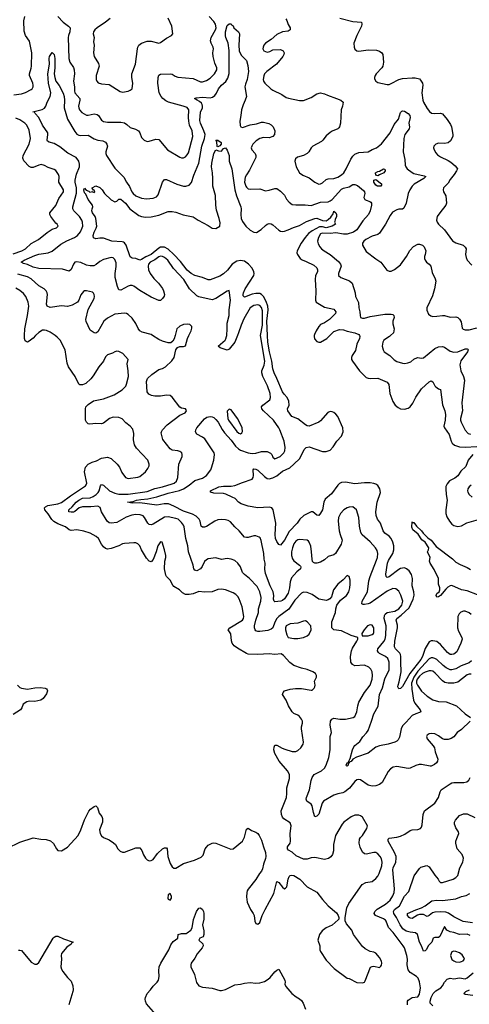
# Model space of a CAD drawing. Header units: inches. Extents: x 2134017 to 2292458, y 756222 to 916513.
# Tile 217 of 256: x 2181969 to 2186692, y 882977 to 893317. Entities that reach past the tile are written whole.
import ezdxf

# ---------------------------------------------------------------- set-up
doc = ezdxf.new("R2010")
doc.units = ezdxf.units.IN
doc.header["$MEASUREMENT"] = 0
doc.layers.add('C1888', color=7, linetype='Continuous')
doc.layers.add('C1889', color=7, linetype='Continuous')

msp = doc.modelspace()

# ---------------------------------------------------------------- linework, layer by layer
at = {"layer": 'C1888', "color": 5}
for points, elevation in [([(2181842, 884618), (2181970, 884679), (2182110, 884725), (2182190, 884711), (2182248, 884708), (2182293, 884693), (2182325, 884665), (2182355, 884610), (2182370, 884591), (2182410, 884587), (2182470, 884628), (2182584, 884750), (2182612, 884808), (2182650, 884914), (2182695, 885005), (2182713, 885027), (2182750, 885056), (2182770, 885061), (2182785, 885045), (2182804, 884984), (2182831, 884950), (2182839, 884930), (2182839, 884890), (2182807, 884810), (2182816, 884770), (2182830, 884746), (2182848, 884728), (2182910, 884704), (2182954, 884674), (2182974, 884654), (2182999, 884610), (2183024, 884584), (2183050, 884573), (2183070, 884575), (2183190, 884621), (2183230, 884619), (2183253, 884593), (2183270, 884546), (2183290, 884510), (2183310, 884494), (2183330, 884485), (2183350, 884488), (2183370, 884499), (2183418, 884562), (2183470, 884608), (2183490, 884619), (2183510, 884621), (2183519, 884610), (2183527, 884530), (2183550, 884456), (2183570, 884419), (2183590, 884408), (2183610, 884408), (2183690, 884454), (2183807, 884490), (2183877, 884523), (2183897, 884543), (2183918, 884610), (2183930, 884627), (2183950, 884647), (2183990, 884671), (2184010, 884673), (2184030, 884668), (2184187, 884607), (2184210, 884610), (2184310, 884690), (2184332, 884732), (2184350, 884818), (2184370, 884826), (2184403, 884803), (2184450, 884786), (2184470, 884770), (2184485, 884750), (2184510, 884701), (2184529, 884630), (2184551, 884570), (2184555, 884530), (2184552, 884508), (2184530, 884450), (2184521, 884399), (2184510, 884374), (2184487, 884350), (2184450, 884289), (2184370, 884187), (2184360, 884170), (2184355, 884150), (2184353, 884107), (2184360, 884050), (2184392, 883972), (2184422, 883930), (2184431, 883910), (2184439, 883850), (2184450, 883825), (2184470, 883818), (2184490, 883836), (2184516, 883910), (2184546, 883974), (2184640, 884140), (2184670, 884267), (2184690, 884256), (2184730, 884206), (2184750, 884191), (2184763, 884197), (2184774, 884210), (2184790, 884290), (2184801, 884319), (2184810, 884331), (2184826, 884334), (2184850, 884328), (2184911, 884290), (2184990, 884209), (2185090, 884155), (2185150, 884076), (2185208, 884010), (2185296, 883936), (2185316, 883910), (2185323, 883890), (2185321, 883870), (2185316, 883864), (2185250, 883807), (2185190, 883780), (2185148, 883750), (2185118, 883710), (2185102, 883650), (2185121, 883590), (2185122, 883550), (2185128, 883530), (2185190, 883442), (2185272, 883352), (2185410, 883251), (2185430, 883247), (2185510, 883205), (2185570, 883201), (2185590, 883211), (2185597, 883223), (2185654, 883366), (2185670, 883375), (2185690, 883377), (2185750, 883363), (2185764, 883376), (2185771, 883389), (2185773, 883410), (2185769, 883430), (2185749, 883470), (2185710, 883513), (2185690, 883526), (2185650, 883533), (2185598, 883558), (2185570, 883583), (2185475, 883710), (2185457, 883757), (2185403, 883823), (2185388, 883852), (2185388, 883888), (2185405, 883990), (2185426, 884034), (2185566, 884234), (2185604, 884256), (2185670, 884268), (2185710, 884297), (2185730, 884321), (2185746, 884350), (2185772, 884430), (2185775, 884470), (2185770, 884505), (2185757, 884530), (2185730, 884558), (2185710, 884570), (2185690, 884571), (2185610, 884554), (2185590, 884556), (2185570, 884574), (2185546, 884626), (2185536, 884670), (2185538, 884710), (2185550, 884730), (2185571, 884749), (2185617, 884823), (2185624, 884850), (2185570, 884941), (2185550, 884957), (2185530, 884965), (2185490, 884965), (2185450, 884946), (2185374, 884890), (2185356, 884870), (2185286, 884750), (2185266, 884654), (2185264, 884590), (2185254, 884550), (2185236, 884524), (2185213, 884507), (2185170, 884499), (2185070, 884520), (2185030, 884515), (2184990, 884502), (2184950, 884501), (2184875, 884535), (2184833, 884573), (2184794, 884594), (2184783, 884610), (2184783, 884630), (2184809, 884670), (2184815, 884690), (2184812, 884770), (2184822, 884850), (2184810, 884882), (2184745, 884925), (2184730, 884941), (2184718, 884970), (2184716, 885010), (2184771, 885150), (2184777, 885190), (2184777, 885250), (2184805, 885350), (2184804, 885390), (2184783, 885430), (2184694, 885530), (2184648, 885610), (2184639, 885650), (2184642, 885678), (2184650, 885697), (2184670, 885699), (2184726, 885666), (2184755, 885655), (2184830, 885632), (2184870, 885632), (2184890, 885641), (2184921, 885670), (2184946, 885710), (2184950, 885730), (2184928, 885870), (2184928, 885890), (2184939, 885930), (2184939, 885950), (2184931, 885970), (2184910, 886001), (2184890, 886014), (2184850, 886030), (2184832, 886050), (2184792, 886110), (2184769, 886170), (2184729, 886230), (2184737, 886250), (2184752, 886268), (2184812, 886288), (2184865, 886295), (2184930, 886295), (2185030, 886275), (2185043, 886277), (2185063, 886297), (2185069, 886310), (2185073, 886330), (2185066, 886370), (2185087, 886413), (2185087, 886430), (2185076, 886450), (2185050, 886468), (2184990, 886494), (2184930, 886506), (2184850, 886535), (2184807, 886567), (2184740, 886640), (2184717, 886657), (2184650, 886649), (2184590, 886658), (2184470, 886651), (2184370, 886653), (2184350, 886661), (2184257, 886717), (2184223, 886743), (2184201, 886770), (2184194, 886794), (2184186, 886866), (2184159, 886910), (2184175, 886930), (2184310, 887010), (2184321, 887030), (2184325, 887050), (2184305, 887150), (2184274, 887234), (2184260, 887260), (2184240, 887280), (2184210, 887298), (2184130, 887330), (2184090, 887337), (2184050, 887333), (2183990, 887309), (2183910, 887306), (2183850, 887311), (2183790, 887287), (2183750, 887280), (2183710, 887282), (2183679, 887299), (2183647, 887330), (2183590, 887365), (2183577, 887377), (2183551, 887431), (2183513, 887470), (2183505, 887485), (2183490, 887550), (2183495, 887630), (2183505, 887670), (2183505, 887690), (2183492, 887750), (2183466, 887830), (2183450, 887834), (2183419, 887790), (2183403, 887730), (2183370, 887649), (2183350, 887625), (2183330, 887629), (2183301, 887661), (2183249, 887749), (2183230, 887790), (2183210, 887813), (2183190, 887822), (2183170, 887824), (2183070, 887815), (2183049, 887811), (2183010, 887792), (2182930, 887764), (2182890, 887756), (2182870, 887763), (2182850, 887781), (2182830, 887810), (2182796, 887870), (2182772, 887890), (2182710, 887923), (2182644, 887944), (2182570, 887958), (2182510, 887954), (2182490, 887960), (2182450, 887991), (2182370, 888024), (2182327, 888047), (2182307, 888067), (2182268, 888128), (2182232, 888170), (2182229, 888190), (2182239, 888201), (2182266, 888214), (2182370, 888233), (2182410, 888247), (2182502, 888318), (2182660, 888420), (2182669, 888431), (2182673, 888450), (2182651, 888569), (2182662, 888618), (2182690, 888650), (2182729, 888670), (2182776, 888684), (2182830, 888712), (2182890, 888724), (2182930, 888710), (2182993, 888650), (2183016, 888616), (2183042, 888562), (2183081, 888510), (2183110, 888497), (2183210, 888512), (2183230, 888520), (2183291, 888569), (2183316, 888604), (2183328, 888630), (2183330, 888650), (2183317, 888690), (2183198, 888818), (2183174, 888854), (2183166, 888906), (2183168, 888970), (2183157, 889017), (2183130, 889049), (2183085, 889085), (2183045, 889125), (2183010, 889139), (2182950, 889144), (2182912, 889128), (2182850, 889081), (2182830, 889073), (2182770, 889077), (2182706, 889070), (2182690, 889074), (2182670, 889089), (2182659, 889110), (2182661, 889230), (2182665, 889250), (2182690, 889276), (2182745, 889315), (2182850, 889336), (2182961, 889379), (2183044, 889430), (2183068, 889450), (2183083, 889470), (2183093, 889490), (2183114, 889570), (2183110, 889630), (2183097, 889703), (2183109, 889750), (2183054, 889810), (2183010, 889832), (2182990, 889835), (2182970, 889829), (2182945, 889815), (2182890, 889796), (2182870, 889775), (2182850, 889730), (2182800, 889670), (2182742, 889578), (2182715, 889545), (2182663, 889497), (2182630, 889483), (2182602, 889482), (2182590, 889489), (2182551, 889570), (2182482, 889670), (2182468, 889710), (2182447, 889850), (2182396, 889950), (2182364, 889984), (2182342, 890000)], 380), ([(2182137, 890000), (2182110, 889974), (2182070, 889941), (2182050, 889932), (2182037, 889937), (2182026, 889946), (2182020, 889970), (2182021, 890000)], 380), ([(2186702, 885950), (2186610, 885864), (2186563, 885830), (2186530, 885787), (2186503, 885770), (2186470, 885758), (2186430, 885758), (2186410, 885764), (2186370, 885797), (2186330, 885816), (2186290, 885821), (2186270, 885817), (2186250, 885804), (2186242, 885790), (2186250, 885766), (2186313, 885693), (2186327, 885670), (2186334, 885630), (2186363, 885550), (2186359, 885530), (2186348, 885512), (2186325, 885495), (2186290, 885479), (2186280, 885479), (2186190, 885497), (2186164, 885496), (2186130, 885486), (2186070, 885456), (2186050, 885454), (2185930, 885474), (2185893, 885467), (2185865, 885450), (2185839, 885421), (2185775, 885305), (2185750, 885286), (2185710, 885271), (2185670, 885268), (2185630, 885278), (2185550, 885336), (2185530, 885339), (2185510, 885333), (2185490, 885316), (2185434, 885246), (2185386, 885210), (2185362, 885198), (2185310, 885188), (2185270, 885174), (2185159, 885110), (2185146, 885090), (2185110, 884973), (2185090, 884952), (2185070, 884945), (2185056, 884990), (2185042, 885062), (2185030, 885079), (2184985, 885110), (2184979, 885130), (2184981, 885150), (2185014, 885230), (2185031, 885329), (2185040, 885360), (2185064, 885390), (2185140, 885430), (2185170, 885456), (2185189, 885490), (2185217, 885570), (2185231, 885650), (2185232, 885790), (2185244, 885830), (2185230, 885910), (2185233, 885950), (2185248, 885972), (2185270, 885981), (2185332, 885972), (2185390, 885970), (2185471, 885989), (2185490, 885999), (2185511, 886050), (2185520, 886110), (2185533, 886150), (2185591, 886250), (2185649, 886330), (2185672, 886390), (2185676, 886430), (2185671, 886470), (2185656, 886496), (2185637, 886517), (2185590, 886539), (2185490, 886530), (2185464, 886544), (2185447, 886570), (2185445, 886630), (2185454, 886690), (2185464, 886716), (2185511, 886790), (2185521, 886810), (2185522, 886830), (2185450, 886850), (2185350, 886899), (2185270, 886908), (2185249, 886930), (2185247, 886993), (2185285, 887090), (2185290, 887130), (2185301, 887170), (2185339, 887221), (2185403, 887270), (2185426, 887310), (2185437, 887350), (2185440, 887390), (2185439, 887430), (2185430, 887469), (2185410, 887479), (2185366, 887434), (2185310, 887390), (2185267, 887330), (2185243, 887257), (2185226, 887234), (2185210, 887224), (2185190, 887218), (2185170, 887220), (2185110, 887233), (2185041, 887281), (2184990, 887300), (2184950, 887304), (2184930, 887296), (2184860, 887220), (2184795, 887125), (2184692, 887050), (2184672, 887028), (2184649, 886991), (2184629, 886930), (2184610, 886916), (2184576, 886904), (2184490, 886891), (2184470, 886892), (2184450, 886900), (2184441, 886910), (2184435, 886930), (2184436, 886950), (2184449, 887010), (2184476, 887090), (2184479, 887130), (2184501, 887210), (2184505, 887250), (2184491, 887310), (2184465, 887365), (2184383, 887450), (2184330, 887490), (2184311, 887510), (2184288, 887570), (2184262, 887610), (2184230, 887636), (2184190, 887653), (2184150, 887657), (2184090, 887649), (2184030, 887664), (2183950, 887656), (2183930, 887646), (2183910, 887627), (2183887, 887573), (2183870, 887550), (2183830, 887530), (2183810, 887535), (2183798, 887550), (2183790, 887590), (2183744, 887730), (2183737, 887790), (2183716, 887870), (2183698, 887990), (2183690, 888010), (2183670, 888038), (2183633, 888070), (2183610, 888080), (2183530, 888096), (2183490, 888094), (2183370, 888020), (2183350, 888013), (2183330, 888017), (2183316, 888030), (2183282, 888090), (2183266, 888106), (2183236, 888116), (2183190, 888120), (2183148, 888112), (2183087, 888093), (2182990, 888036), (2182930, 888028), (2182910, 888033), (2182889, 888049), (2182827, 888150), (2182815, 888195), (2182790, 888207), (2182718, 888202), (2182630, 888202), (2182595, 888190), (2182550, 888151), (2182535, 888145), (2182510, 888144), (2182486, 888150), (2182486, 888170), (2182520, 888200), (2182561, 888250), (2182589, 888271), (2182630, 888291), (2182710, 888297), (2182742, 888310), (2182773, 888330), (2182794, 888350), (2182804, 888370), (2182817, 888423), (2182830, 888436), (2182850, 888429), (2182912, 888370), (2182970, 888344), (2183010, 888334), (2183110, 888335), (2183310, 888363), (2183390, 888394), (2183470, 888410), (2183570, 888442), (2183591, 888450), (2183616, 888470), (2183632, 888510), (2183640, 888650), (2183675, 888730), (2183677, 888750), (2183672, 888770), (2183650, 888784), (2183630, 888789), (2183570, 888797), (2183550, 888811), (2183472, 888910), (2183457, 888977), (2183458, 888990), (2183470, 889010), (2183518, 889062), (2183650, 889165), (2183709, 889190), (2183721, 889210), (2183719, 889219), (2183712, 889232), (2183670, 889239), (2183650, 889249), (2183570, 889354), (2183550, 889370), (2183513, 889373), (2183450, 889364), (2183390, 889364), (2183355, 889370), (2183325, 889385), (2183308, 889410), (2183303, 889517), (2183312, 889550), (2183358, 889590), (2183430, 889644), (2183470, 889655), (2183501, 889670), (2183567, 889733), (2183591, 889769), (2183611, 889849), (2183626, 889874), (2183650, 889885), (2183690, 889885), (2183710, 889891), (2183733, 889970), (2183747, 890000)], 360), ([(2186715, 886585), (2186690, 886563), (2186608, 886532), (2186550, 886499), (2186510, 886488), (2186490, 886490), (2186450, 886511), (2186416, 886536), (2186350, 886598), (2186330, 886610), (2186310, 886617), (2186290, 886616), (2186270, 886605), (2186150, 886474), (2186109, 886411), (2186086, 886350), (2186087, 886287), (2186105, 886170), (2186121, 886141), (2186177, 886070), (2186184, 886050), (2186170, 886040), (2186130, 886029), (2186090, 886009), (2186030, 885939), (2185990, 885902), (2185975, 885870), (2185957, 885783), (2185944, 885756), (2185930, 885742), (2185909, 885731), (2185841, 885710), (2185750, 885692), (2185710, 885677), (2185630, 885614), (2185507, 885573), (2185467, 885553), (2185450, 885526), (2185437, 885523), (2185430, 885509), (2185418, 885502), (2185418, 885490), (2185410, 885478), (2185402, 885482), (2185398, 885490), (2185410, 885513), (2185416, 885516), (2185428, 885512), (2185423, 885523), (2185441, 885559), (2185465, 885650), (2185479, 885681), (2185490, 885695), (2185542, 885738), (2185573, 885787), (2185613, 885827), (2185629, 885851), (2185666, 885950), (2185690, 886028), (2185733, 886107), (2185750, 886230), (2185781, 886299), (2185804, 886396), (2185850, 886489), (2185850, 886569), (2185836, 886610), (2185812, 886630), (2185750, 886661), (2185739, 886670), (2185729, 886690), (2185732, 886710), (2185794, 886786), (2185807, 886813), (2185816, 886850), (2185817, 886950), (2185798, 887030), (2185800, 887060), (2185807, 887073), (2185830, 887090), (2185910, 887106), (2185950, 887130), (2185983, 887170), (2185993, 887210), (2185974, 887274), (2185950, 887317), (2185920, 887340), (2185890, 887343), (2185830, 887314), (2185650, 887191), (2185630, 887182), (2185590, 887174), (2185576, 887176), (2185564, 887184), (2185566, 887210), (2185624, 887310), (2185637, 887423), (2185651, 887470), (2185718, 887642), (2185727, 887670), (2185730, 887710), (2185723, 887743), (2185708, 887770), (2185650, 887834), (2185567, 887907), (2185553, 887930), (2185539, 887999), (2185531, 888090), (2185507, 888170), (2185470, 888200), (2185430, 888198), (2185410, 888192), (2185373, 888170), (2185338, 888130), (2185317, 888090), (2185315, 888050), (2185324, 887950), (2185334, 887910), (2185357, 887850), (2185346, 887810), (2185286, 887710), (2185270, 887697), (2185210, 887678), (2185170, 887644), (2185130, 887619), (2185092, 887608), (2185070, 887608), (2185055, 887615), (2185046, 887626), (2185040, 887650), (2185036, 887730), (2185027, 887787), (2185011, 887831), (2185002, 887842), (2184990, 887850), (2184910, 887859), (2184890, 887856), (2184870, 887842), (2184850, 887812), (2184835, 887770), (2184825, 887730), (2184825, 887690), (2184836, 887656), (2184850, 887635), (2184910, 887590), (2184919, 887579), (2184924, 887570), (2184919, 887550), (2184882, 887518), (2184826, 887454), (2184810, 887413), (2184804, 887350), (2184790, 887296), (2184750, 887236), (2184730, 887216), (2184713, 887210), (2184650, 887203), (2184643, 887210), (2184637, 887230), (2184638, 887270), (2184631, 887310), (2184601, 887370), (2184550, 887501), (2184545, 887545), (2184548, 887610), (2184537, 887650), (2184533, 887710), (2184506, 887846), (2184494, 887874), (2184484, 887884), (2184450, 887897), (2184430, 887897), (2184370, 887880), (2184350, 887878), (2184330, 887884), (2184273, 887950), (2184230, 887990), (2184183, 888043), (2184158, 888058), (2184130, 888066), (2184090, 888068), (2184050, 888064), (2184019, 888050), (2183930, 887994), (2183910, 887987), (2183890, 887987), (2183877, 887997), (2183865, 888050), (2183855, 888070), (2183824, 888104), (2183784, 888124), (2183690, 888154), (2183590, 888209), (2183531, 888231), (2183486, 888234), (2183410, 888217), (2183230, 888242), (2183150, 888240), (2183101, 888250), (2183162, 888258), (2183196, 888270), (2183242, 888278), (2183314, 888286), (2183410, 888307), (2183530, 888345), (2183648, 888372), (2183690, 888391), (2183751, 888429), (2183810, 888478), (2183890, 888503), (2183931, 888530), (2183976, 888590), (2183984, 888610), (2184007, 888693), (2184017, 888750), (2184011, 888770), (2183914, 888914), (2183890, 888933), (2183830, 888966), (2183816, 888990), (2183818, 889010), (2183830, 889030), (2183910, 889127), (2183936, 889144), (2183969, 889149), (2183990, 889146), (2184010, 889138), (2184030, 889120), (2184054, 889090), (2184095, 889015), (2184119, 888979), (2184190, 888901), (2184237, 888837), (2184269, 888809), (2184290, 888796), (2184370, 888770), (2184410, 888763), (2184450, 888766), (2184510, 888783), (2184570, 888782), (2184605, 888765), (2184618, 888750), (2184630, 888724), (2184650, 888707), (2184704, 888730), (2184745, 888770), (2184753, 888790), (2184757, 888823), (2184749, 888890), (2184703, 889010), (2184692, 889032), (2184635, 889110), (2184530, 889210), (2184514, 889230), (2184510, 889250), (2184523, 889270), (2184596, 889324), (2184605, 889350), (2184599, 889390), (2184572, 889472), (2184523, 889570), (2184513, 889610), (2184514, 889630), (2184537, 889690), (2184544, 889730), (2184498, 890000)], 340), ([(2183602, 890000), (2183593, 889967), (2183579, 889941), (2183556, 889924), (2183530, 889923), (2183470, 889940), (2183430, 889959), (2183365, 890000)], 360), ([(2186711, 887071), (2186690, 887087), (2186650, 887106), (2186630, 887107), (2186604, 887096), (2186584, 887076), (2186572, 887050), (2186569, 886929), (2186577, 886897), (2186613, 886830), (2186616, 886810), (2186604, 886770), (2186562, 886678), (2186530, 886653), (2186510, 886649), (2186490, 886652), (2186462, 886670), (2186390, 886756), (2186350, 886786), (2186310, 886795), (2186290, 886793), (2186270, 886782), (2186230, 886714), (2186201, 886630), (2186183, 886597), (2186067, 886450), (2185990, 886315), (2185970, 886292), (2185950, 886289), (2185942, 886310), (2185944, 886330), (2185956, 886364), (2185976, 886470), (2185971, 886570), (2185973, 886630), (2185970, 886650), (2185963, 886663), (2185916, 886710), (2185907, 886730), (2185910, 886790), (2185938, 886930), (2185937, 886957), (2185922, 887010), (2185931, 887030), (2185977, 887063), (2186059, 887141), (2186103, 887230), (2186113, 887273), (2186109, 887309), (2186093, 887370), (2186096, 887450), (2186083, 887490), (2186060, 887530), (2186031, 887551), (2186010, 887559), (2185970, 887555), (2185950, 887544), (2185850, 887466), (2185830, 887460), (2185817, 887470), (2185815, 887495), (2185831, 887610), (2185842, 887638), (2185890, 887712), (2185900, 887750), (2185900, 887790), (2185890, 887830), (2185870, 887870), (2185850, 887893), (2185805, 887926), (2185787, 887950), (2185759, 888030), (2185729, 888070), (2185715, 888110), (2185711, 888150), (2185723, 888250), (2185758, 888350), (2185753, 888390), (2185730, 888426), (2185710, 888440), (2185690, 888447), (2185650, 888453), (2185590, 888454), (2185490, 888443), (2185390, 888461), (2185350, 888455), (2185330, 888446), (2185310, 888429), (2185243, 888337), (2185178, 888282), (2185163, 888250), (2185150, 888170), (2185130, 888134), (2185110, 888110), (2185090, 888114), (2185050, 888150), (2185030, 888150), (2184955, 888110), (2184912, 888070), (2184883, 888030), (2184799, 887941), (2184750, 887850), (2184710, 887799), (2184690, 887805), (2184670, 887836), (2184657, 887870), (2184653, 887910), (2184660, 888030), (2184632, 888170), (2184619, 888190), (2184590, 888198), (2184470, 888190), (2184370, 888207), (2184294, 888234), (2184269, 888250), (2184233, 888290), (2184201, 888301), (2184134, 888334), (2184110, 888341), (2184010, 888346), (2183974, 888354), (2183972, 888370), (2184060, 888410), (2184110, 888419), (2184190, 888418), (2184230, 888424), (2184310, 888458), (2184410, 888490), (2184423, 888510), (2184426, 888530), (2184421, 888590), (2184430, 888599), (2184450, 888598), (2184470, 888585), (2184540, 888520), (2184570, 888498), (2184590, 888494), (2184630, 888507), (2184670, 888528), (2184730, 888574), (2184808, 888612), (2184850, 888648), (2184912, 888710), (2184957, 888803), (2184977, 888823), (2185010, 888830), (2185150, 888781), (2185190, 888782), (2185230, 888798), (2185263, 888830), (2185300, 888890), (2185350, 888945), (2185368, 888990), (2185364, 889030), (2185311, 889150), (2185290, 889176), (2185270, 889192), (2185250, 889200), (2185230, 889202), (2185207, 889193), (2185130, 889106), (2185110, 889090), (2185010, 889048), (2184990, 889051), (2184970, 889061), (2184890, 889125), (2184829, 889149), (2184786, 889210), (2184782, 889230), (2184799, 889270), (2184798, 889310), (2184778, 889350), (2184746, 889386), (2184731, 889410), (2184671, 889550), (2184641, 889610), (2184630, 889650), (2184618, 889730), (2184593, 889830), (2184576, 889930), (2184572, 890000)], 320), ([(2184257, 890000), (2184230, 889932), (2184170, 889858), (2184150, 889848), (2184075, 889870), (2184054, 889890), (2184127, 889953), (2184136, 889964), (2184143, 889990), (2184144, 890000)], 340), ([(2185064, 890000), (2185063, 889990), (2185067, 889967), (2185090, 889939), (2185110, 889930), (2185130, 889929), (2185196, 889970), (2185227, 890000)], 320), ([(2185537, 890000), (2185542, 889990), (2185538, 889970), (2185510, 889910), (2185496, 889844), (2185460, 889790), (2185453, 889770), (2185453, 889750), (2185465, 889730), (2185540, 889630), (2185610, 889561), (2185630, 889551), (2185650, 889548), (2185731, 889551), (2185830, 889509), (2185847, 889487), (2185858, 889390), (2185890, 889308), (2185913, 889270), (2185944, 889244), (2185970, 889230), (2186010, 889226), (2186050, 889239), (2186070, 889252), (2186100, 889290), (2186130, 889352), (2186190, 889439), (2186270, 889514), (2186290, 889524), (2186310, 889515), (2186330, 889471), (2186340, 889460), (2186370, 889439), (2186390, 889432), (2186409, 889271), (2186434, 889210), (2186442, 889170), (2186439, 889110), (2186426, 889050), (2186430, 889030), (2186480, 888960), (2186500, 888890), (2186511, 888871), (2186537, 888850), (2186590, 888833), (2186650, 888827), (2186770, 888834)], 320), ([(2185865, 890000), (2185855, 889990), (2185795, 889950), (2185783, 889930), (2185778, 889890), (2185786, 889850), (2185797, 889830), (2185857, 889790), (2185904, 889744), (2185930, 889729), (2185990, 889710), (2186013, 889707), (2186047, 889713), (2186076, 889724), (2186110, 889751), (2186149, 889770), (2186190, 889763), (2186210, 889766), (2186330, 889865), (2186370, 889881), (2186410, 889884), (2186430, 889879), (2186490, 889837), (2186530, 889826), (2186572, 889828), (2186650, 889859), (2186670, 889862), (2186677, 889857), (2186680, 889850), (2186673, 889830), (2186604, 889736), (2186594, 889694), (2186602, 889630), (2186631, 889570), (2186640, 889530), (2186612, 889292), (2186620, 889210), (2186601, 889130), (2186600, 889110), (2186606, 889090), (2186650, 889007), (2186679, 888970), (2186703, 888963)], 340), ([(2186729, 888751), (2186681, 888690), (2186654, 888626), (2186604, 888576), (2186570, 888527), (2186539, 888501), (2186485, 888475), (2186458, 888442), (2186447, 888413), (2186446, 888390), (2186448, 888330), (2186461, 888270), (2186444, 888170), (2186447, 888130), (2186457, 888097), (2186484, 888050), (2186510, 888019), (2186530, 888004), (2186570, 887993), (2186610, 888002), (2186667, 888033), (2186790, 888067)], 320), ([(2186710, 888430), (2186690, 888410), (2186678, 888390), (2186672, 888370), (2186675, 888355), (2186690, 888330), (2186722, 888302)], 340), ([(2186778, 887278), (2186670, 887320), (2186610, 887331), (2186510, 887374), (2186490, 887370), (2186465, 887356), (2186444, 887336), (2186390, 887269), (2186370, 887255), (2186350, 887253), (2186343, 887270), (2186350, 887290), (2186375, 887310), (2186384, 887330), (2186384, 887350), (2186368, 887390), (2186368, 887450), (2186322, 887542), (2186280, 887610), (2186275, 887630), (2186281, 887670), (2186254, 887730), (2186264, 887750), (2186266, 887770), (2186230, 887829), (2186195, 887855), (2186154, 887914), (2186100, 887960), (2186089, 887989), (2186090, 888042), (2186095, 888035), (2186110, 888035), (2186138, 887998), (2186190, 887950), (2186206, 887926), (2186256, 887876), (2186290, 887852), (2186343, 887783), (2186514, 887654), (2186550, 887619), (2186595, 887595), (2186670, 887564), (2186703, 887543)], 280), ([(2186710, 886443), (2186690, 886444), (2186670, 886436), (2186570, 886361), (2186530, 886350), (2186470, 886349), (2186436, 886356), (2186410, 886373), (2186335, 886455), (2186310, 886474), (2186290, 886479), (2186270, 886478), (2186230, 886466), (2186202, 886450), (2186170, 886422), (2186144, 886390), (2186136, 886370), (2186137, 886350), (2186147, 886327), (2186190, 886265), (2186250, 886214), (2186310, 886175), (2186370, 886156), (2186450, 886152), (2186559, 886110), (2186649, 886029), (2186704, 885990)], 360), ([(2181947, 886330), (2181970, 886305), (2181990, 886296), (2182050, 886287), (2182130, 886302), (2182184, 886304), (2182237, 886297), (2182252, 886290), (2182259, 886279), (2182261, 886270), (2182250, 886238), (2182215, 886190), (2182191, 886170), (2182130, 886158), (2182070, 886162), (2182046, 886154), (2182006, 886130), (2181991, 886090), (2181977, 886070), (2181900, 886020)], 380), ([(2186044, 882970), (2186041, 882990), (2186043, 883010), (2186050, 883021), (2186092, 883048), (2186150, 883057), (2186170, 883084), (2186180, 883150), (2186170, 883213), (2186154, 883250), (2186137, 883270), (2186070, 883311), (2186050, 883338), (2186039, 883390), (2186041, 883450), (2186037, 883490), (2186010, 883569), (2185997, 883590), (2185892, 883730), (2185842, 883782), (2185819, 883850), (2185810, 883862), (2185790, 883875), (2185708, 883908), (2185694, 883930), (2185700, 883950), (2185724, 883976), (2185810, 884030), (2185859, 884070), (2185890, 884116), (2185903, 884150), (2185906, 884190), (2185889, 884390), (2185892, 884410), (2185921, 884470), (2185925, 884510), (2185923, 884530), (2185905, 884570), (2185838, 884690), (2185838, 884710), (2185850, 884721), (2185930, 884731), (2185970, 884743), (2186016, 884764), (2186070, 884802), (2186090, 884809), (2186150, 884812), (2186178, 884822), (2186190, 884839), (2186197, 884863), (2186206, 884970), (2186222, 885010), (2186330, 885090), (2186367, 885150), (2186385, 885210), (2186398, 885230), (2186490, 885294), (2186510, 885302), (2186530, 885306), (2186633, 885307), (2186665, 885315), (2186686, 885330), (2186700, 885360)], 360), ([(2186701, 883701), (2186670, 883713), (2186589, 883709), (2186530, 883731), (2186490, 883739), (2186457, 883757), (2186430, 883793), (2186383, 883690), (2186370, 883677), (2186330, 883680), (2186314, 883670), (2186299, 883630), (2186264, 883596), (2186240, 883550), (2186230, 883537), (2186210, 883536), (2186190, 883590), (2186169, 883630), (2186148, 883710), (2186127, 883727), (2186070, 883734), (2186030, 883745), (2185994, 883770), (2185966, 883810), (2185928, 883890), (2185898, 883930), (2185894, 883950), (2185907, 883973), (2185958, 884010), (2186010, 884113), (2186058, 884162), (2186114, 884326), (2186170, 884404), (2186184, 884416), (2186246, 884434), (2186270, 884421), (2186330, 884332), (2186365, 884290), (2186375, 884270), (2186390, 884257), (2186410, 884256), (2186523, 884290), (2186552, 884308), (2186570, 884330), (2186594, 884410), (2186625, 884470), (2186632, 884510), (2186618, 884550), (2186566, 884610), (2186552, 884670), (2186552, 884690), (2186560, 884720), (2186581, 884770), (2186578, 884790), (2186552, 884830), (2186544, 884850), (2186537, 884870), (2186537, 884890), (2186546, 884910), (2186590, 884960), (2186630, 884979), (2186670, 884976), (2186750, 884940)], 340), ([(2186727, 883833), (2186627, 883847), (2186530, 883896), (2186473, 883933), (2186445, 883945), (2186391, 883949), (2186330, 883943), (2186304, 883936), (2186270, 883909), (2186250, 883900), (2186210, 883919), (2186170, 883921), (2186147, 883913), (2186090, 883879), (2186070, 883883), (2186061, 883890), (2186042, 883910), (2186042, 883918), (2186043, 883930), (2186130, 883970), (2186190, 883990), (2186230, 884010), (2186298, 884062), (2186350, 884070), (2186410, 884067), (2186550, 884086), (2186610, 884108), (2186659, 884121), (2186699, 884141)], 320), ([(2183401, 882870), (2183301, 882981), (2183290, 883010), (2183287, 883030), (2183290, 883050), (2183310, 883089), (2183345, 883130), (2183370, 883169), (2183412, 883210), (2183426, 883230), (2183436, 883270), (2183430, 883330), (2183433, 883370), (2183451, 883409), (2183535, 883550), (2183557, 883603), (2183583, 883637), (2183629, 883670), (2183635, 883710), (2183670, 883721), (2183718, 883722), (2183730, 883726), (2183766, 883754), (2183780, 883780), (2183795, 883866), (2183825, 883950), (2183850, 883985), (2183870, 883991), (2183890, 883972), (2183901, 883950), (2183905, 883930), (2183902, 883870), (2183888, 883810), (2183902, 883750), (2183905, 883710), (2183895, 883685), (2183862, 883670), (2183851, 883650), (2183892, 883612), (2183898, 883590), (2183887, 883570), (2183833, 883507), (2183810, 883461), (2183770, 883410), (2183766, 883390), (2183768, 883370), (2183807, 883290), (2183826, 883206), (2183850, 883170), (2183890, 883158), (2183990, 883145), (2184070, 883123), (2184090, 883123), (2184130, 883132), (2184230, 883183), (2184290, 883187), (2184330, 883198), (2184390, 883206), (2184450, 883198), (2184490, 883202), (2184542, 883218), (2184579, 883241), (2184601, 883259), (2184650, 883319), (2184670, 883336), (2184690, 883345), (2184754, 883230), (2184757, 883210), (2184754, 883190), (2184764, 883164), (2184827, 883090), (2184875, 883055), (2184910, 883036), (2184930, 883018), (2184947, 882990), (2184970, 882927)], 360), ([(2181956, 883544), (2181970, 883547), (2181990, 883541), (2182090, 883419), (2182130, 883397), (2182150, 883399), (2182170, 883415), (2182320, 883670), (2182330, 883682), (2182350, 883693), (2182370, 883691), (2182430, 883663), (2182531, 883630), (2182518, 883622), (2182511, 883610), (2182464, 883576), (2182410, 883510), (2182404, 883490), (2182409, 883450), (2182403, 883370), (2182407, 883347), (2182421, 883321), (2182470, 883258), (2182510, 883219), (2182526, 883170), (2182530, 883130), (2182527, 883110), (2182484, 882970)], 360), ([(2186310, 882961), (2186282, 882990), (2186280, 883010), (2186290, 883050), (2186311, 883089), (2186340, 883120), (2186394, 883150), (2186410, 883170), (2186430, 883210), (2186460, 883240), (2186490, 883250), (2186530, 883245), (2186590, 883256), (2186650, 883243), (2186670, 883254), (2186731, 883309)], 340), ([(2186730, 883070), (2186650, 883080), (2186635, 883090), (2186656, 883110), (2186694, 883130)], 320)]:
    msp.add_lwpolyline(points, dxfattribs=dict(at, elevation=elevation))
for points, elevation in [([(2184170, 889226), (2184151, 889209), (2184150, 889206), (2184155, 889130), (2184162, 889110), (2184250, 888993), (2184270, 888974), (2184290, 888967), (2184302, 888978), (2184308, 888992), (2184305, 889030), (2184299, 889050), (2184256, 889130), (2184230, 889168), (2184190, 889219)], 360), ([(2184970, 887005), (2184950, 887002), (2184890, 886980), (2184809, 886971), (2184768, 886950), (2184760, 886930), (2184761, 886910), (2184776, 886856), (2184790, 886830), (2184850, 886819), (2184890, 886818), (2184950, 886828), (2184990, 886845), (2185010, 886864), (2185030, 886910), (2185026, 886950), (2184990, 886994)], 380), ([(2185650, 886963), (2185624, 886950), (2185587, 886910), (2185563, 886870), (2185568, 886848), (2185630, 886848), (2185670, 886860), (2185684, 886870), (2185690, 886883), (2185690, 886930), (2185670, 886959)], 360), ([(2183550, 884142), (2183530, 884126), (2183527, 884090), (2183530, 884082), (2183550, 884071), (2183564, 884090), (2183564, 884110)], 380), ([(2186530, 883535), (2186510, 883527), (2186500, 883510), (2186496, 883490), (2186510, 883449), (2186530, 883432), (2186550, 883423), (2186590, 883420), (2186610, 883425), (2186627, 883433), (2186640, 883450), (2186636, 883470), (2186617, 883497), (2186590, 883518), (2186550, 883533)], 360)]:
    msp.add_lwpolyline(points, close=True, dxfattribs=dict(at, elevation=elevation))
at = {"layer": 'C1889', "color": 5}
for points, elevation in [([(2181909, 892529), (2181990, 892539), (2182029, 892551), (2182090, 892582), (2182100, 892590), (2182110, 892610), (2182112, 892630), (2182108, 892650), (2182073, 892730), (2182071, 892750), (2182091, 892809), (2182093, 892830), (2182096, 892970), (2182074, 893090), (2182030, 893151), (2182017, 893197), (2182014, 893306), (2182024, 893350)], 360), ([(2184144, 890000), (2184150, 890070), (2184147, 890130), (2184169, 890210), (2184169, 890271), (2184182, 890370), (2184170, 890474), (2184150, 890466), (2184030, 890389), (2183990, 890375), (2183850, 890408), (2183830, 890418), (2183754, 890490), (2183694, 890590), (2183584, 890704), (2183525, 890790), (2183490, 890819), (2183470, 890829), (2183450, 890833), (2183430, 890826), (2183390, 890795), (2183340, 890770), (2183324, 890750), (2183318, 890730), (2183322, 890690), (2183340, 890650), (2183380, 890600), (2183429, 890550), (2183470, 890493), (2183480, 890470), (2183490, 890430), (2183486, 890414), (2183470, 890389), (2183450, 890369), (2183430, 890369), (2183350, 890403), (2183230, 890474), (2183170, 890517), (2183150, 890526), (2183130, 890525), (2183110, 890517), (2183030, 890475), (2183010, 890480), (2182995, 890515), (2182972, 890610), (2182972, 890650), (2182984, 890724), (2182982, 890762), (2182970, 890797), (2182950, 890817), (2182930, 890821), (2182850, 890799), (2182810, 890778), (2182774, 890746), (2182748, 890732), (2182710, 890732), (2182670, 890739), (2182610, 890766), (2182565, 890775), (2182550, 890770), (2182533, 890750), (2182510, 890694), (2182490, 890675), (2182418, 890698), (2182170, 890703), (2182110, 890718), (2182050, 890747), (2182010, 890758), (2181986, 890770), (2182017, 890790), (2182130, 890841), (2182170, 890853), (2182270, 890867), (2182310, 890885), (2182400, 890960), (2182465, 890995), (2182545, 891030), (2182575, 891050), (2182609, 891090), (2182627, 891130), (2182631, 891150), (2182630, 891190), (2182623, 891210), (2182596, 891250), (2182538, 891310), (2182529, 891330), (2182529, 891350), (2182566, 891494), (2182567, 891550), (2182553, 891610), (2182552, 891630), (2182567, 891693), (2182596, 891770), (2182598, 891798), (2182591, 891830), (2182561, 891870), (2182476, 891916), (2182390, 891982), (2182330, 892015), (2182279, 892030), (2182262, 892042), (2182259, 892050), (2182266, 892110), (2182265, 892130), (2182210, 892210), (2182171, 892291), (2182132, 892330), (2182124, 892344), (2182109, 892350), (2182206, 892374), (2182230, 892388), (2182244, 892410), (2182259, 892450), (2182290, 892510), (2182296, 892550), (2182271, 892650), (2182264, 892750), (2182282, 892850), (2182278, 892910), (2182284, 892930), (2182310, 892971), (2182330, 892951), (2182339, 892910), (2182339, 892810), (2182330, 892750), (2182338, 892710), (2182350, 892670), (2182385, 892625), (2182426, 892546), (2182436, 892510), (2182439, 892470), (2182438, 892390), (2182470, 892271), (2182550, 892142), (2182570, 892116), (2182590, 892104), (2182610, 892099), (2182690, 892103), (2182750, 892064), (2182790, 892052), (2182844, 892044), (2182869, 892030), (2182886, 892010), (2182893, 891990), (2182873, 891930), (2182873, 891910), (2182880, 891890), (2182970, 891757), (2183063, 891663), (2183092, 891610), (2183124, 891564), (2183148, 891510), (2183163, 891490), (2183190, 891467), (2183250, 891444), (2183303, 891437), (2183370, 891441), (2183405, 891455), (2183424, 891476), (2183468, 891612), (2183490, 891637), (2183510, 891638), (2183619, 891590), (2183691, 891569), (2183713, 891567), (2183750, 891578), (2183774, 891606), (2183797, 891683), (2183851, 891809), (2183884, 891990), (2183910, 892070), (2183916, 892110), (2183905, 892150), (2183867, 892230), (2183862, 892258), (2183870, 892346), (2183888, 892390), (2183891, 892410), (2183886, 892426), (2183879, 892439), (2183858, 892458), (2183832, 892470), (2183805, 892490), (2183823, 892497), (2183890, 892503), (2183970, 892496), (2183996, 892504), (2184018, 892522), (2184035, 892545), (2184057, 892590), (2184090, 892629), (2184134, 892666), (2184157, 892703), (2184169, 892751), (2184168, 892992), (2184160, 893070), (2184134, 893130), (2184130, 893149), (2184130, 893190), (2184150, 893256), (2184170, 893272), (2184190, 893274), (2184198, 893258), (2184210, 893251), (2184218, 893230), (2184267, 893190), (2184277, 893170), (2184272, 893050), (2184276, 892990), (2184284, 892964), (2184300, 892940), (2184350, 892887), (2184365, 892835), (2184372, 892772), (2184359, 892690), (2184340, 892640), (2184335, 892610), (2184353, 892510), (2184339, 892470), (2184316, 892424), (2184299, 892370), (2184293, 892310), (2184280, 892250), (2184285, 892205), (2184291, 892191), (2184310, 892186), (2184390, 892211), (2184456, 892224), (2184510, 892240), (2184530, 892242), (2184586, 892226), (2184612, 892212), (2184631, 892190), (2184651, 892150), (2184645, 892110), (2184628, 892090), (2184590, 892076), (2184530, 892081), (2184490, 892070), (2184454, 892046), (2184419, 892010), (2184406, 891990), (2184401, 891970), (2184407, 891950), (2184443, 891910), (2184450, 891890), (2184450, 891870), (2184384, 891736), (2184350, 891688), (2184338, 891662), (2184330, 891610), (2184343, 891570), (2184350, 891558), (2184370, 891542), (2184390, 891536), (2184490, 891542), (2184550, 891519), (2184590, 891525), (2184650, 891545), (2184670, 891544), (2184710, 891515), (2184750, 891473), (2184773, 891433), (2184799, 891399), (2184830, 891376), (2184871, 891371), (2184967, 891373), (2185030, 891365), (2185130, 891401), (2185210, 891404), (2185230, 891413), (2185250, 891430), (2185350, 891536), (2185370, 891548), (2185430, 891563), (2185470, 891585), (2185490, 891586), (2185517, 891577), (2185582, 891522), (2185591, 891510), (2185594, 891490), (2185583, 891450), (2185596, 891430), (2185610, 891421), (2185648, 891408), (2185659, 891399), (2185665, 891390), (2185665, 891370), (2185651, 891310), (2185634, 891270), (2185575, 891205), (2185510, 891109), (2185476, 891084), (2185410, 891066), (2185370, 891066), (2185290, 891080), (2185229, 891071), (2185145, 891075), (2185130, 891068), (2185107, 891030), (2185099, 890990), (2185104, 890964), (2185123, 890930), (2185140, 890910), (2185166, 890890), (2185232, 890852), (2185318, 890778), (2185340, 890750), (2185346, 890730), (2185317, 890650), (2185317, 890630), (2185341, 890610), (2185435, 890575), (2185463, 890550), (2185493, 890450), (2185495, 890410), (2185527, 890347), (2185532, 890290), (2185541, 890250), (2185544, 890210), (2185550, 890190), (2185570, 890182), (2185590, 890182), (2185650, 890199), (2185806, 890226), (2185870, 890226), (2185890, 890221), (2185900, 890210), (2185901, 890190), (2185889, 890150), (2185890, 890122), (2185904, 890070), (2185894, 890030), (2185865, 890000)], 340), ([(2182371, 893351), (2182426, 893290), (2182483, 893250), (2182500, 893230), (2182497, 893190), (2182481, 893150), (2182478, 893130), (2182487, 892910), (2182496, 892870), (2182534, 892814), (2182543, 892790), (2182546, 892750), (2182536, 892670), (2182545, 892610), (2182545, 892570), (2182550, 892550), (2182600, 892490), (2182602, 892470), (2182588, 892410), (2182589, 892390), (2182597, 892370), (2182623, 892343), (2182670, 892315), (2182690, 892314), (2182750, 892329), (2182782, 892322), (2182798, 892310), (2182830, 892263), (2182850, 892246), (2182890, 892239), (2183030, 892240), (2183072, 892232), (2183096, 892216), (2183130, 892184), (2183186, 892166), (2183217, 892150), (2183233, 892130), (2183250, 892081), (2183276, 892050), (2183310, 892038), (2183330, 892040), (2183399, 892061), (2183430, 892058), (2183521, 891950), (2183650, 891872), (2183670, 891866), (2183690, 891866), (2183710, 891876), (2183730, 891896), (2183742, 891918), (2183788, 892090), (2183780, 892150), (2183754, 892210), (2183745, 892250), (2183741, 892290), (2183747, 892370), (2183730, 892393), (2183687, 892410), (2183531, 892451), (2183504, 892464), (2183472, 892490), (2183454, 892510), (2183434, 892550), (2183422, 892650), (2183424, 892710), (2183430, 892733), (2183450, 892744), (2183550, 892750), (2183570, 892745), (2183603, 892723), (2183630, 892713), (2183790, 892699), (2183870, 892665), (2183890, 892663), (2183930, 892677), (2183970, 892703), (2184017, 892750), (2184040, 892790), (2184040, 892810), (2184019, 892859), (2184001, 892930), (2183999, 892970), (2184005, 893010), (2184002, 893030), (2183980, 893070), (2183974, 893094), (2183979, 893130), (2184027, 893210), (2184032, 893232), (2184025, 893270), (2184010, 893299), (2183960, 893350)], 360), ([(2182919, 893330), (2182870, 893290), (2182782, 893230), (2182758, 893210), (2182743, 893190), (2182741, 893170), (2182751, 893130), (2182744, 893084), (2182750, 893050), (2182743, 892970), (2182752, 892930), (2182797, 892857), (2182805, 892830), (2182772, 892730), (2182771, 892690), (2182781, 892670), (2182795, 892655), (2182830, 892642), (2182910, 892635), (2183024, 892564), (2183050, 892557), (2183110, 892567), (2183130, 892575), (2183150, 892592), (2183157, 892650), (2183147, 892710), (2183149, 892750), (2183186, 892850), (2183207, 893010), (2183211, 893030), (2183222, 893050), (2183250, 893072), (2183310, 893090), (2183350, 893090), (2183430, 893071), (2183450, 893078), (2183510, 893122), (2183564, 893150), (2183577, 893170), (2183568, 893250), (2183530, 893332)], 380), ([(2184766, 893326), (2184776, 893310), (2184790, 893266), (2184810, 893230), (2184810, 893210), (2184790, 893197), (2184730, 893189), (2184670, 893163), (2184610, 893108), (2184550, 893072), (2184533, 893050), (2184525, 893030), (2184524, 893010), (2184535, 892990), (2184550, 892982), (2184570, 892976), (2184598, 892982), (2184630, 892999), (2184710, 893004), (2184736, 892990), (2184747, 892970), (2184745, 892950), (2184735, 892930), (2184666, 892850), (2184566, 892774), (2184542, 892750), (2184532, 892728), (2184527, 892690), (2184531, 892670), (2184543, 892650), (2184607, 892590), (2184630, 892575), (2184723, 892530), (2184770, 892499), (2184792, 892492), (2184910, 892469), (2184950, 892469), (2185030, 892498), (2185090, 892539), (2185130, 892547), (2185170, 892539), (2185203, 892523), (2185296, 892490), (2185341, 892470), (2185367, 892450), (2185360, 892410), (2185346, 892370), (2185340, 892230), (2185328, 892190), (2185320, 892180), (2185310, 892169), (2185250, 892146), (2185230, 892132), (2185190, 892098), (2185155, 892050), (2185141, 892039), (2185048, 891990), (2185030, 891972), (2185007, 891930), (2184988, 891910), (2184950, 891890), (2184888, 891872), (2184866, 891854), (2184858, 891830), (2184872, 891770), (2184910, 891710), (2184944, 891684), (2185010, 891656), (2185070, 891610), (2185110, 891590), (2185130, 891592), (2185150, 891603), (2185190, 891637), (2185210, 891646), (2185270, 891650), (2185310, 891662), (2185350, 891688), (2185373, 891710), (2185400, 891750), (2185449, 891851), (2185470, 891884), (2185490, 891904), (2185530, 891921), (2185630, 891930), (2185670, 891952), (2185716, 891970), (2185770, 892012), (2185861, 892130), (2185904, 892216), (2185947, 892273), (2185970, 892342), (2185983, 892357), (2185990, 892361), (2186010, 892357), (2186051, 892331), (2186068, 892310), (2186071, 892290), (2186058, 892230), (2186065, 892190), (2186061, 892170), (2186015, 892110), (2186005, 892070), (2185997, 891930), (2186014, 891850), (2186018, 891790), (2186026, 891770), (2186040, 891750), (2186090, 891712), (2186110, 891702), (2186218, 891678), (2186234, 891670), (2186214, 891650), (2186113, 891590), (2186090, 891570), (2186067, 891530), (2186050, 891490), (2186030, 891390), (2186003, 891337), (2185990, 891327), (2185950, 891326), (2185930, 891321), (2185886, 891294), (2185859, 891261), (2185810, 891170), (2185750, 891076), (2185730, 891062), (2185670, 891042), (2185604, 891010), (2185583, 890990), (2185571, 890970), (2185571, 890950), (2185610, 890882), (2185710, 890804), (2185762, 890770), (2185826, 890686), (2185850, 890677), (2185870, 890677), (2185906, 890694), (2185970, 890744), (2186031, 890830), (2186066, 890894), (2186104, 890936), (2186150, 890960), (2186170, 890959), (2186199, 890950), (2186219, 890930), (2186234, 890890), (2186230, 890850), (2186223, 890830), (2186223, 890810), (2186230, 890791), (2186244, 890770), (2186270, 890750), (2186289, 890729), (2186301, 890661), (2186335, 890595), (2186340, 890570), (2186328, 890492), (2186304, 890416), (2186246, 890290), (2186247, 890267), (2186264, 890224), (2186287, 890207), (2186310, 890200), (2186350, 890202), (2186412, 890212), (2186430, 890210), (2186490, 890192), (2186550, 890196), (2186570, 890191), (2186590, 890171), (2186605, 890145), (2186618, 890078), (2186627, 890067), (2186650, 890059), (2186690, 890060), (2186770, 890080)], 360), ([(2185333, 893333), (2185470, 893297), (2185558, 893290), (2185564, 893270), (2185559, 893250), (2185509, 893151), (2185480, 893070), (2185481, 893030), (2185488, 893008), (2185510, 892991), (2185530, 892986), (2185630, 892999), (2185716, 892996), (2185750, 892988), (2185774, 892970), (2185785, 892950), (2185791, 892870), (2185783, 892830), (2185773, 892810), (2185715, 892750), (2185704, 892730), (2185695, 892710), (2185696, 892696), (2185710, 892670), (2185730, 892658), (2185830, 892636), (2185850, 892637), (2185870, 892645), (2185950, 892690), (2185990, 892699), (2186090, 892707), (2186125, 892705), (2186170, 892694), (2186181, 892681), (2186200, 892650), (2186205, 892630), (2186193, 892550), (2186205, 892470), (2186211, 892450), (2186250, 892384), (2186273, 892353), (2186296, 892336), (2186330, 892330), (2186390, 892336), (2186410, 892327), (2186460, 892270), (2186496, 892216), (2186505, 892190), (2186518, 892110), (2186518, 892090), (2186495, 892045), (2186470, 892024), (2186430, 892016), (2186370, 892021), (2186341, 892010), (2186319, 891990), (2186317, 891970), (2186322, 891950), (2186340, 891920), (2186359, 891899), (2186390, 891876), (2186470, 891837), (2186499, 891819), (2186543, 891783), (2186567, 891750), (2186559, 891730), (2186532, 891690), (2186490, 891639), (2186470, 891601), (2186422, 891550), (2186416, 891530), (2186422, 891510), (2186445, 891466), (2186454, 891390), (2186445, 891370), (2186381, 891290), (2186355, 891250), (2186347, 891210), (2186354, 891190), (2186368, 891168), (2186430, 891110), (2186515, 890995), (2186550, 890973), (2186628, 890948), (2186648, 890928), (2186658, 890910), (2186653, 890850), (2186658, 890818), (2186671, 890790), (2186720, 890740)], 380), ([(2181902, 890858), (2181993, 890890), (2182030, 890912), (2182090, 890966), (2182166, 891010), (2182257, 891083), (2182310, 891116), (2182355, 891130), (2182374, 891150), (2182364, 891170), (2182350, 891181), (2182295, 891250), (2182285, 891270), (2182286, 891290), (2182350, 891364), (2182382, 891438), (2182428, 891510), (2182430, 891530), (2182381, 891610), (2182383, 891670), (2182378, 891690), (2182350, 891732), (2182330, 891745), (2182270, 891765), (2182230, 891786), (2182195, 891795), (2182170, 891790), (2182110, 891764), (2182090, 891763), (2182070, 891775), (2182013, 891833), (2182003, 891863), (2182005, 891890), (2182068, 892010), (2182083, 892070), (2182070, 892158), (2182045, 892210), (2182025, 892230), (2181970, 892265), (2181930, 892283)], 360), ([(2184572, 890000), (2184564, 890150), (2184580, 890270), (2184574, 890310), (2184557, 890357), (2184530, 890411), (2184510, 890430), (2184490, 890440), (2184450, 890441), (2184410, 890434), (2184330, 890404), (2184317, 890417), (2184315, 890430), (2184319, 890450), (2184336, 890490), (2184430, 890630), (2184432, 890650), (2184429, 890670), (2184410, 890706), (2184371, 890751), (2184330, 890780), (2184290, 890788), (2184250, 890782), (2184202, 890750), (2184153, 890687), (2184110, 890647), (2184070, 890625), (2183970, 890586), (2183950, 890585), (2183890, 890611), (2183810, 890632), (2183770, 890650), (2183730, 890688), (2183658, 890778), (2183590, 890850), (2183528, 890908), (2183490, 890928), (2183450, 890928), (2183430, 890919), (2183350, 890850), (2183294, 890826), (2183250, 890797), (2183230, 890790), (2183190, 890810), (2183150, 890813), (2183130, 890826), (2183087, 890950), (2183072, 890972), (2183060, 890980), (2183044, 890984), (2182937, 890990), (2182850, 891022), (2182810, 891023), (2182770, 891017), (2182746, 891026), (2182742, 891050), (2182750, 891085), (2182774, 891126), (2182780, 891150), (2182769, 891230), (2182763, 891250), (2182735, 891290), (2182728, 891310), (2182730, 891330), (2182738, 891350), (2182733, 891370), (2182690, 891430), (2182663, 891483), (2182650, 891498), (2182643, 891530), (2182650, 891547), (2182666, 891526), (2182696, 891516), (2182707, 891507), (2182734, 891514), (2182734, 891510), (2182750, 891502), (2182758, 891510), (2182750, 891526), (2182746, 891526), (2182729, 891549), (2182730, 891552), (2182770, 891571), (2182810, 891556), (2182836, 891530), (2182861, 891490), (2182930, 891424), (2182970, 891405), (2182989, 891411), (2183009, 891431), (2183030, 891431), (2183081, 891390), (2183128, 891330), (2183221, 891261), (2183250, 891249), (2183290, 891243), (2183350, 891245), (2183430, 891264), (2183530, 891304), (2183570, 891304), (2183610, 891296), (2183686, 891266), (2183790, 891245), (2183845, 891210), (2183950, 891156), (2183990, 891127), (2184030, 891124), (2184071, 891149), (2184075, 891185), (2184066, 891230), (2184035, 891315), (2184028, 891368), (2184025, 891470), (2183997, 891570), (2183999, 891650), (2183996, 891710), (2183985, 891770), (2183987, 891810), (2184007, 891913), (2184030, 891951), (2184059, 891939), (2184090, 891936), (2184110, 891963), (2184130, 891971), (2184150, 891945), (2184170, 891892), (2184170, 891830), (2184198, 891750), (2184230, 891530), (2184248, 891468), (2184291, 891350), (2184295, 891330), (2184291, 891270), (2184297, 891230), (2184310, 891199), (2184344, 891150), (2184390, 891106), (2184430, 891084), (2184457, 891083), (2184507, 891113), (2184550, 891156), (2184570, 891170), (2184590, 891177), (2184610, 891174), (2184630, 891161), (2184690, 891108), (2184710, 891096), (2184730, 891092), (2184750, 891095), (2184790, 891109), (2184844, 891136), (2184910, 891157), (2184983, 891197), (2185070, 891228), (2185090, 891232), (2185150, 891209), (2185190, 891206), (2185210, 891218), (2185236, 891244), (2185261, 891279), (2185270, 891307), (2185290, 891287), (2185297, 891270), (2185298, 891250), (2185282, 891218), (2185278, 891198), (2185277, 891190), (2185287, 891170), (2185253, 891150), (2185190, 891132), (2185150, 891142), (2185118, 891142), (2185041, 891099), (2185004, 891070), (2184969, 891031), (2184927, 890970), (2184884, 890890), (2184880, 890870), (2184886, 890850), (2184914, 890810), (2184935, 890795), (2184979, 890779), (2185058, 890738), (2185089, 890710), (2185098, 890690), (2185096, 890670), (2185078, 890630), (2185073, 890590), (2185079, 890470), (2185076, 890370), (2185084, 890350), (2185170, 890297), (2185270, 890278), (2185290, 890250), (2185285, 890230), (2185225, 890170), (2185170, 890134), (2185130, 890115), (2185110, 890094), (2185083, 890050), (2185066, 890010), (2185064, 890000)], 320), ([(2183365, 890000), (2183350, 890010), (2183256, 890036), (2183230, 890050), (2183213, 890073), (2183188, 890128), (2183150, 890183), (2183110, 890221), (2183090, 890232), (2183070, 890234), (2182970, 890223), (2182890, 890181), (2182854, 890150), (2182790, 890038), (2182770, 890026), (2182750, 890030), (2182710, 890056), (2182667, 890147), (2182665, 890170), (2182687, 890273), (2182750, 890390), (2182754, 890410), (2182752, 890432), (2182745, 890445), (2182734, 890454), (2182670, 890470), (2182650, 890470), (2182638, 890462), (2182610, 890426), (2182589, 890371), (2182575, 890350), (2182520, 890320), (2182470, 890305), (2182408, 890312), (2182290, 890294), (2182257, 890310), (2182250, 890328), (2182260, 890430), (2182257, 890450), (2182246, 890470), (2182225, 890490), (2182170, 890522), (2182090, 890594), (2182050, 890617), (2181950, 890643)], 360), ([(2182021, 890000), (2182024, 890070), (2182051, 890209), (2182065, 890310), (2182057, 890350), (2182034, 890410), (2182010, 890440), (2181970, 890474), (2181930, 890496)], 380), ([(2184498, 890000), (2184498, 890002), (2184519, 890110), (2184521, 890261), (2184510, 890295), (2184490, 890316), (2184470, 890323), (2184430, 890316), (2184389, 890290), (2184325, 890175), (2184295, 890110), (2184269, 890030), (2184257, 890000)], 340), ([(2182342, 890000), (2182290, 890035), (2182250, 890054), (2182230, 890058), (2182210, 890055), (2182170, 890032), (2182137, 890000)], 380), ([(2183747, 890000), (2183770, 890050), (2183777, 890077), (2183776, 890096), (2183756, 890116), (2183730, 890119), (2183690, 890117), (2183650, 890100), (2183621, 890070), (2183602, 890000)], 360), ([(2185227, 890000), (2185270, 890042), (2185330, 890063), (2185370, 890061), (2185410, 890046), (2185488, 890028), (2185531, 890011), (2185537, 890000)], 320)]:
    msp.add_lwpolyline(points, dxfattribs=dict(at, elevation=elevation))
for points, elevation in [([(2184050, 891981), (2184045, 891985), (2184039, 892039), (2184030, 892051), (2184050, 892052), (2184086, 892026), (2184087, 892010), (2184070, 891993)], 320), ([(2185730, 891676), (2185710, 891684), (2185705, 891710), (2185730, 891723), (2185750, 891727), (2185790, 891752), (2185806, 891746), (2185808, 891730), (2185794, 891710), (2185750, 891687)], 340), ([(2185727, 891567), (2185710, 891579), (2185689, 891610), (2185688, 891630), (2185710, 891638), (2185770, 891593), (2185770, 891578), (2185762, 891570), (2185750, 891567)], 340)]:
    msp.add_lwpolyline(points, close=True, dxfattribs=dict(at, elevation=elevation))

doc.saveas('drawing.dxf')
